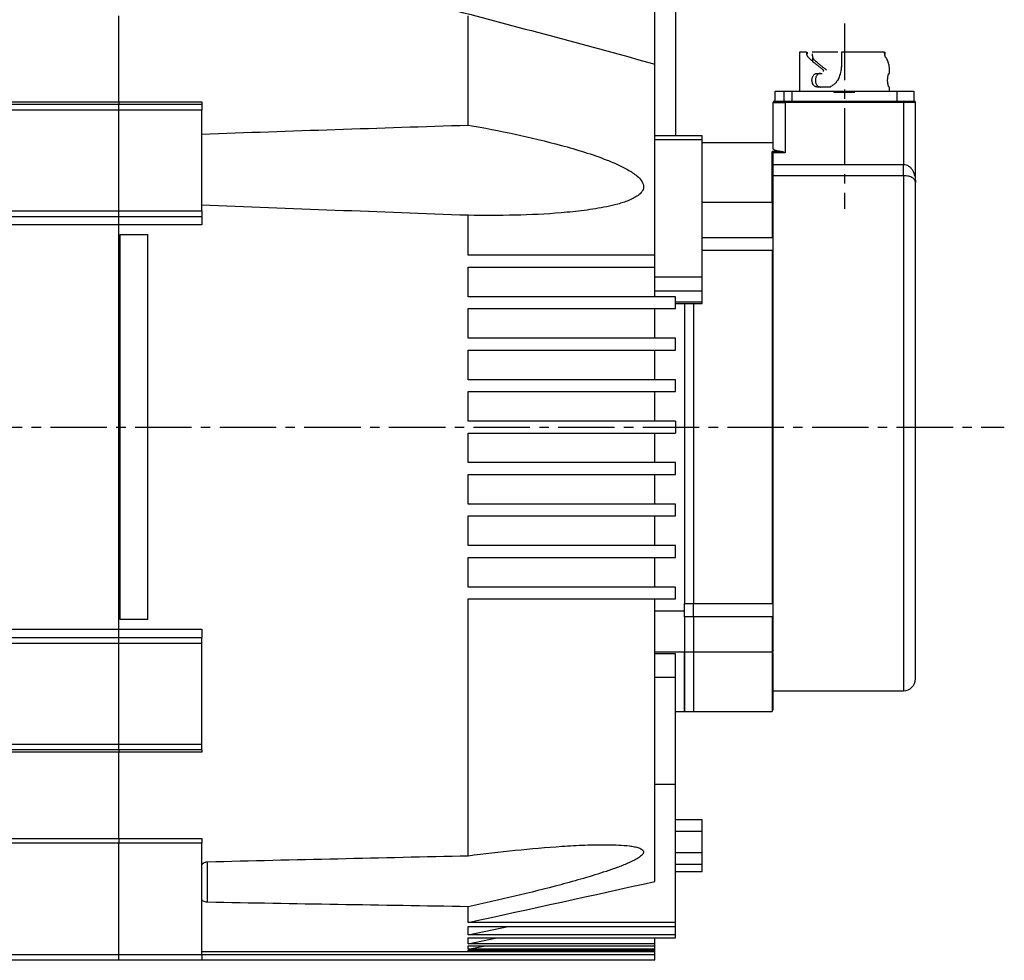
# Model space of a CAD drawing. Header units: millimetres. Extents: x 32176 to 33823, y 9936 to 11145.
# Tile 38 of 43: x 33657 to 33823, y 10268 to 10427. Entities that reach past the tile are written whole.
import ezdxf

# ---------------------------------------------------------------- set-up
doc = ezdxf.new("R2010")
doc.units = ezdxf.units.MM
doc.linetypes.add('CENTER2', pattern=[28.575, 19.05, -3.175, 3.175, -3.175])
doc.layers.add('Center', color=1, linetype='CENTER2')

msp = doc.modelspace()

# ---------------------------------------------------------------- linework, layer by layer
at = {"color": 7, "linetype": 'Continuous', "lineweight": 25}
for p, q in [((33764.29, 10419.12), (33764.29, 10446.85)), ((33767.79, 10441.47), (33767.79, 10407.03)), ((33673.79, 10412.73), (33673.79, 10427.28)), ((33732.79, 10408.83), (33732.79, 10427.28)), ((33788.69, 10421.15), (33788.69, 10414.55)), ((33789.92, 10421.15), (33788.69, 10421.15)), ((33789.98, 10421.15), (33789.98, 10420.83)), ((33795.18, 10421.15), (33790.84, 10421.15)), ((33803.07, 10421.15), (33795.79, 10421.15)), ((33795.79, 10421.15), (33795.81, 10419.48)), ((33803.11, 10421.15), (33803.11, 10420.75)), ((33764.29, 10386.85), (33764.29, 10419.12)), ((33790.89, 10420.15), (33790.89, 10419.46)), ((33791.7, 10417.55), (33792.56, 10417.55)), ((33803.83, 10417.55), (33803.89, 10417.55)), ((33803.89, 10417.55), (33803.89, 10418.31)), ((33784.59, 10414.55), (33787.39, 10414.55)), ((33784.59, 10412.85), (33784.59, 10414.55)), ((33786.09, 10414.55), (33786.09, 10412.85)), ((33787.39, 10414.55), (33796.29, 10414.55)), ((33787.39, 10414.55), (33787.39, 10412.85)), ((33793.9, 10415.25), (33791.7, 10415.25)), ((33794.59, 10414.35), (33794.59, 10414.55)), ((33797.99, 10414.35), (33794.59, 10414.35)), ((33796.29, 10414.55), (33805.19, 10414.55)), ((33797.99, 10414.35), (33797.99, 10414.55)), ((33803.89, 10415.25), (33803.83, 10415.25)), ((33803.89, 10414.55), (33803.89, 10415.25)), ((33805.19, 10414.55), (33807.99, 10414.55)), ((33805.19, 10412.85), (33805.19, 10414.55)), ((33807.99, 10414.55), (33807.99, 10412.85)), ((33598.79, 10412.73), (33673.79, 10412.73)), ((33598.79, 10412.35), (33673.79, 10412.35)), ((33673.79, 10412.73), (33673.79, 10412.35)), ((33673.79, 10412.73), (33687.79, 10412.73)), ((33673.79, 10411.35), (33673.79, 10412.35)), ((33673.79, 10412.35), (33687.79, 10412.35)), ((33687.79, 10412.73), (33687.79, 10412.35)), ((33687.79, 10412.35), (33687.79, 10411.35)), ((33784.29, 10412.65), (33786.29, 10412.65)), ((33784.29, 10405.85), (33784.29, 10412.65)), ((33786.09, 10412.85), (33786.29, 10412.85)), ((33786.29, 10412.85), (33806.29, 10412.85)), ((33786.29, 10412.85), (33786.29, 10412.65)), ((33806.29, 10412.65), (33786.29, 10412.65)), ((33786.29, 10412.65), (33786.29, 10404.17)), ((33806.29, 10412.85), (33806.29, 10412.65)), ((33806.29, 10412.85), (33807.11, 10412.85)), ((33806.29, 10412.65), (33806.29, 10402.2)), ((33808.29, 10412.65), (33806.29, 10412.65)), ((33808.29, 10399.16), (33808.29, 10412.65)), ((33673.79, 10411.35), (33598.79, 10411.35)), ((33673.79, 10394.35), (33673.79, 10411.35)), ((33687.79, 10411.35), (33673.79, 10411.35)), ((33687.79, 10394.35), (33687.79, 10411.35)), ((33772.29, 10407.03), (33764.29, 10407.03)), ((33772.29, 10406.32), (33764.29, 10406.32)), ((33772.29, 10406.32), (33772.29, 10407.03)), ((33772.29, 10383.19), (33772.29, 10406.32)), ((33784.29, 10405.85), (33772.29, 10405.85)), ((33784.29, 10404.8), (33784.29, 10405.85)), ((33785.53, 10404.37), (33784.09, 10404.37)), ((33784.09, 10395.79), (33784.09, 10404.37)), ((33786.29, 10404.17), (33784.29, 10404.17)), ((33784.29, 10402.2), (33806.29, 10402.2)), ((33806.29, 10400.29), (33806.29, 10402.2)), ((33806.29, 10400.29), (33784.29, 10400.29)), ((33806.29, 10400.29), (33806.29, 10313.35)), ((33784.09, 10395.79), (33772.29, 10395.79)), ((33784.09, 10395.79), (33784.09, 10389.86)), ((33598.79, 10394.35), (33673.79, 10394.35)), ((33673.79, 10393.35), (33673.79, 10394.35)), ((33673.79, 10394.35), (33687.79, 10394.35)), ((33687.79, 10394.35), (33687.79, 10393.35)), ((33673.79, 10393.35), (33598.79, 10393.35)), ((33673.79, 10391.97), (33673.79, 10393.35)), ((33687.79, 10393.35), (33673.79, 10393.35)), ((33687.79, 10393.35), (33687.79, 10391.97)), ((33732.79, 10386.85), (33732.79, 10393.6)), ((33673.79, 10391.97), (33598.79, 10391.97)), ((33673.79, 10323.74), (33673.79, 10391.97)), ((33687.79, 10391.97), (33673.79, 10391.97)), ((33673.99, 10390.35), (33678.69, 10390.35)), ((33673.99, 10325.35), (33673.99, 10390.35)), ((33678.69, 10325.35), (33678.69, 10390.35)), ((33772.29, 10389.86), (33784.09, 10389.86)), ((33784.09, 10387.65), (33772.29, 10387.65)), ((33784.09, 10387.65), (33784.09, 10328.05)), ((33764.29, 10386.85), (33732.79, 10386.85)), ((33764.29, 10384.85), (33764.29, 10386.85)), ((33732.79, 10384.85), (33764.29, 10384.85)), ((33732.79, 10379.85), (33732.79, 10384.85)), ((33764.29, 10379.85), (33764.29, 10384.85)), ((33764.29, 10383.19), (33772.29, 10383.19)), ((33772.29, 10380.78), (33772.29, 10383.19)), ((33772.29, 10380.78), (33764.29, 10380.78)), ((33772.29, 10379), (33772.29, 10380.78)), ((33767.79, 10379.85), (33732.79, 10379.85)), ((33767.79, 10377.85), (33767.79, 10379.85)), ((33767.79, 10379), (33772.29, 10379)), ((33772.29, 10378.73), (33772.29, 10379)), ((33732.79, 10377.85), (33767.79, 10377.85)), ((33732.79, 10372.85), (33732.79, 10377.85)), ((33764.29, 10372.85), (33764.29, 10377.85)), ((33767.79, 10378.73), (33772.29, 10378.73)), ((33769.29, 10378.73), (33769.29, 10328.05)), ((33769.29, 10378.73), (33769.29, 10328.05)), ((33770.79, 10378.73), (33770.79, 10328.05)), ((33767.79, 10372.85), (33732.79, 10372.85)), ((33767.79, 10370.85), (33767.79, 10372.85)), ((33732.79, 10370.85), (33767.79, 10370.85)), ((33732.79, 10365.85), (33732.79, 10370.85)), ((33764.29, 10365.85), (33764.29, 10370.85)), ((33767.79, 10365.85), (33732.79, 10365.85)), ((33767.79, 10363.85), (33767.79, 10365.85)), ((33732.79, 10363.85), (33767.79, 10363.85)), ((33732.79, 10358.85), (33732.79, 10363.85)), ((33764.29, 10358.85), (33764.29, 10363.85)), ((33767.79, 10358.85), (33732.79, 10358.85)), ((33767.79, 10358.85), (33767.79, 10356.85)), ((33732.79, 10356.85), (33767.79, 10356.85)), ((33732.79, 10351.85), (33732.79, 10356.85)), ((33764.29, 10351.85), (33764.29, 10356.85)), ((33767.79, 10351.85), (33732.79, 10351.85)), ((33767.79, 10349.85), (33767.79, 10351.85)), ((33732.79, 10349.85), (33767.79, 10349.85)), ((33732.79, 10344.85), (33732.79, 10349.85)), ((33764.29, 10344.85), (33764.29, 10349.85)), ((33767.79, 10344.85), (33732.79, 10344.85)), ((33767.79, 10342.85), (33767.79, 10344.85)), ((33732.79, 10342.85), (33767.79, 10342.85)), ((33732.79, 10337.85), (33732.79, 10342.85)), ((33764.29, 10337.85), (33764.29, 10342.85)), ((33767.79, 10337.85), (33732.79, 10337.85)), ((33767.79, 10335.85), (33767.79, 10337.85)), ((33732.79, 10335.85), (33767.79, 10335.85)), ((33732.79, 10330.85), (33732.79, 10335.85)), ((33764.29, 10330.85), (33764.29, 10335.85)), ((33767.79, 10330.85), (33732.79, 10330.85)), ((33767.79, 10328.85), (33767.79, 10330.85)), ((33732.79, 10328.85), (33767.79, 10328.85)), ((33732.79, 10285.51), (33732.79, 10328.85)), ((33764.29, 10281.15), (33764.29, 10328.85)), ((33769.29, 10328.05), (33770.79, 10328.05)), ((33769.29, 10325.84), (33769.29, 10328.05)), ((33770.79, 10328.05), (33784.09, 10328.05)), ((33770.79, 10325.84), (33770.79, 10328.05)), ((33764.29, 10326.86), (33769.29, 10326.86)), ((33769.29, 10325.84), (33769.29, 10319.91)), ((33770.79, 10325.84), (33769.29, 10325.84)), ((33769.29, 10325.84), (33769.29, 10319.91)), ((33784.09, 10325.84), (33770.79, 10325.84)), ((33770.79, 10325.84), (33770.79, 10319.91)), ((33784.09, 10325.84), (33784.09, 10319.91)), ((33678.69, 10325.35), (33673.99, 10325.35)), ((33598.79, 10323.74), (33673.79, 10323.74)), ((33673.79, 10322.35), (33673.79, 10323.74)), ((33673.79, 10323.74), (33687.79, 10323.74)), ((33687.79, 10323.74), (33687.79, 10322.35)), ((33598.79, 10322.35), (33673.79, 10322.35)), ((33673.79, 10321.35), (33598.79, 10321.35)), ((33673.79, 10321.35), (33673.79, 10322.35)), ((33673.79, 10322.35), (33687.79, 10322.35)), ((33673.79, 10304.35), (33673.79, 10321.35)), ((33687.79, 10321.35), (33673.79, 10321.35)), ((33687.79, 10321.35), (33687.79, 10322.35)), ((33687.79, 10304.35), (33687.79, 10321.35)), ((33764.29, 10319.91), (33769.29, 10319.91)), ((33767.79, 10319.6), (33764.29, 10319.6)), ((33767.79, 10315.59), (33767.79, 10319.6)), ((33769.29, 10319.91), (33770.79, 10319.91)), ((33769.29, 10309.85), (33769.29, 10319.91)), ((33769.29, 10319.91), (33769.29, 10309.85)), ((33770.79, 10319.91), (33784.09, 10319.91)), ((33770.79, 10319.91), (33770.79, 10309.85)), ((33784.09, 10319.88), (33784.09, 10309.85)), ((33767.79, 10315.59), (33764.29, 10315.59)), ((33767.79, 10297.59), (33767.79, 10315.59)), ((33784.29, 10313.35), (33806.29, 10313.35)), ((33767.79, 10309.85), (33769.29, 10309.85)), ((33769.29, 10309.85), (33770.79, 10309.85)), ((33770.79, 10309.85), (33784.09, 10309.85)), ((33598.79, 10304.35), (33673.79, 10304.35)), ((33673.79, 10303.35), (33673.79, 10304.35)), ((33673.79, 10304.35), (33687.79, 10304.35)), ((33687.79, 10303.35), (33687.79, 10304.35)), ((33673.79, 10303.35), (33598.79, 10303.35)), ((33673.79, 10302.97), (33598.79, 10302.97)), ((33673.79, 10303.35), (33673.79, 10302.97)), ((33687.79, 10303.35), (33673.79, 10303.35)), ((33673.79, 10288.42), (33673.79, 10302.97)), ((33687.79, 10302.97), (33673.79, 10302.97)), ((33687.79, 10303.35), (33687.79, 10302.97)), ((33764.29, 10297.59), (33767.79, 10297.59)), ((33767.79, 10274.24), (33767.79, 10297.59)), ((33772.29, 10291.58), (33767.79, 10291.58)), ((33772.29, 10289.58), (33772.29, 10291.58)), ((33772.29, 10289.58), (33767.79, 10289.58)), ((33772.29, 10286.02), (33772.29, 10289.58)), ((33598.79, 10288.42), (33673.79, 10288.42)), ((33673.79, 10287.64), (33598.79, 10287.64)), ((33673.79, 10288.42), (33673.79, 10287.64)), ((33673.79, 10288.42), (33687.79, 10288.42)), ((33673.79, 10268.85), (33673.79, 10287.64)), ((33687.79, 10287.64), (33673.79, 10287.64)), ((33687.79, 10288.42), (33687.79, 10287.64)), ((33687.79, 10268.85), (33687.79, 10287.64)), ((33772.29, 10286.02), (33767.79, 10286.02)), ((33772.29, 10284.05), (33772.29, 10286.02)), ((33688.76, 10277.64), (33688.76, 10284.53)), ((33772.29, 10284.05), (33767.79, 10284.05)), ((33767.79, 10282.85), (33772.29, 10282.85)), ((33772.29, 10282.85), (33772.29, 10284.05)), ((33732.79, 10274.24), (33732.79, 10276.9)), ((33767.79, 10274.24), (33732.79, 10274.24)), ((33732.79, 10273.57), (33767.79, 10273.57)), ((33732.79, 10272.13), (33732.79, 10273.57)), ((33732.79, 10272.13), (33739.54, 10273.57)), ((33767.79, 10273.57), (33767.79, 10274.24)), ((33767.79, 10272.13), (33767.79, 10273.57)), ((33767.79, 10272.13), (33732.79, 10272.13)), ((33732.79, 10271.64), (33767.79, 10271.64)), ((33732.79, 10270.63), (33732.79, 10271.64)), ((33732.79, 10270.63), (33737.61, 10271.64)), ((33764.29, 10270.63), (33764.29, 10271.64)), ((33767.79, 10271.64), (33767.79, 10272.13)), ((33687.79, 10269.35), (33764.29, 10269.35)), ((33764.29, 10270.63), (33732.79, 10270.63)), ((33732.79, 10270.31), (33764.29, 10270.31)), ((33732.79, 10269.72), (33732.79, 10270.31)), ((33732.79, 10269.72), (33735.68, 10270.31)), ((33764.29, 10269.72), (33732.79, 10269.72)), ((33732.79, 10269.56), (33764.29, 10269.56)), ((33732.79, 10269.36), (33732.79, 10269.56)), ((33732.79, 10269.36), (33733.75, 10269.56)), ((33764.29, 10269.36), (33732.79, 10269.36)), ((33764.29, 10270.31), (33764.29, 10270.63)), ((33764.29, 10269.72), (33764.29, 10270.31)), ((33764.29, 10269.56), (33764.29, 10269.72)), ((33764.29, 10269.36), (33764.29, 10269.56)), ((33764.29, 10269.35), (33764.29, 10269.36)), ((33764.29, 10268.85), (33764.29, 10269.35)), ((33598.79, 10268.85), (33673.79, 10268.85)), ((33673.79, 10267.85), (33598.79, 10267.85)), ((33673.79, 10267.85), (33673.79, 10268.85)), ((33673.79, 10268.85), (33687.79, 10268.85)), ((33687.79, 10267.85), (33673.79, 10267.85)), ((33687.79, 10268.85), (33687.79, 10267.85)), ((33687.79, 10268.85), (33764.29, 10268.85)), ((33764.29, 10267.85), (33687.79, 10267.85)), ((33764.29, 10267.85), (33764.29, 10268.85))]:
    msp.add_line(p, q, dxfattribs=at)
for centre, radius, start, end in [((33784.49, 10412.65), 0.2, 90, 180), ((33808.09, 10412.65), 0.2, 360, 90), ((33784.11, 10395.3), 0.182, 7.7476, 96.0662), ((33784.1, 10395.11), 0.189, 4.0431, 93.5398), ((33784.09, 10320.11), 0.2, 269.9482, 0), ((33806.29, 10315.35), 2, 270, 0)]:
    msp.add_arc(centre, radius, start, end, dxfattribs=at)
for points in [[(33730.94, 10428.07), (33742.07, 10425.16), (33753.2, 10422.19), (33764.29, 10419.12)], [(33806.29, 10412.85), (33807.29, 10412.85), (33808.09, 10412.85), (33808.09, 10412.85)], [(33687.79, 10407.31), (33702.79, 10407.84), (33717.79, 10408.35), (33732.79, 10408.83)], [(33732.79, 10393.6), (33717.79, 10394.15), (33702.79, 10394.71), (33687.79, 10395.29)], [(33688.76, 10284.49), (33703.44, 10284.84), (33718.11, 10285.18), (33732.79, 10285.51)], [(33732.79, 10274.24), (33743.3, 10276.53), (33753.8, 10278.84), (33764.29, 10281.15)], [(33732.79, 10276.9), (33718.11, 10277.13), (33703.44, 10277.38), (33688.76, 10277.64)]]:
    msp.add_open_spline(points, degree=3, dxfattribs=at)
for points, knots in [([(33790.22, 10420.25), (33790.2, 10420.27), (33790.17, 10420.31), (33790.12, 10420.37), (33790.07, 10420.45), (33790.03, 10420.54), (33790, 10420.64), (33789.96, 10420.78), (33789.93, 10420.95), (33789.93, 10421.08), (33789.92, 10421.15)], [0, 0, 0, 0, 0.097402, 0.196123, 0.296177, 0.397576, 0.500331, 0.637379, 0.803942, 1, 1, 1, 1]), ([(33790.85, 10420.83), (33790.85, 10420.8), (33790.85, 10420.74), (33790.85, 10420.65), (33790.86, 10420.57), (33790.88, 10420.49), (33790.89, 10420.43), (33790.91, 10420.37), (33790.93, 10420.27), (33790.98, 10420.16), (33791.05, 10420.02), (33791.11, 10419.96), (33791.14, 10419.92)], [0, 0, 0, 0, 0.087256, 0.169249, 0.24598, 0.317448, 0.383655, 0.444601, 0.500287, 0.66792, 0.834478, 1, 1, 1, 1]), ([(33803.29, 10420.25), (33803.27, 10420.27), (33803.25, 10420.31), (33803.22, 10420.38), (33803.18, 10420.45), (33803.16, 10420.54), (33803.12, 10420.65), (33803.1, 10420.8), (33803.07, 10420.97), (33803.07, 10421.09), (33803.07, 10421.15)], [0, 0, 0, 0, 0.100832, 0.200186, 0.299154, 0.398838, 0.500319, 0.667211, 0.832164, 1, 1, 1, 1]), ([(33792.72, 10418.15), (33792.64, 10418.21), (33792.47, 10418.33), (33792.24, 10418.51), (33792.01, 10418.69), (33791.78, 10418.86), (33791.56, 10419.04), (33791.31, 10419.25), (33791.04, 10419.48), (33790.75, 10419.74), (33790.47, 10420), (33790.3, 10420.16), (33790.22, 10420.25)], [0, 0, 0, 0, 0.084102, 0.167988, 0.251735, 0.335421, 0.419126, 0.502927, 0.628163, 0.752571, 0.876425, 1, 1, 1, 1]), ([(33791.14, 10419.92), (33791.19, 10419.88), (33791.29, 10419.78), (33791.44, 10419.64), (33791.6, 10419.5), (33791.76, 10419.35), (33791.93, 10419.2), (33792.17, 10419), (33792.47, 10418.75), (33792.86, 10418.45), (33793.13, 10418.25), (33793.27, 10418.15)], [0, 0, 0, 0, 0.082384, 0.16486, 0.247509, 0.33041, 0.413642, 0.497282, 0.664676, 0.832045, 1, 1, 1, 1]), ([(33795.25, 10416.43), (33795.38, 10416.77), (33795.77, 10417.73), (33795.83, 10418.78), (33795.87, 10419.46)], [0, 0, 0, 0, 0.351987, 1, 1, 1, 1]), ([(33795.81, 10419.48), (33795.81, 10419.4), (33795.82, 10419.25), (33795.81, 10419.03), (33795.8, 10418.8), (33795.79, 10418.58), (33795.76, 10418.36), (33795.73, 10418.15), (33795.68, 10417.85), (33795.6, 10417.51), (33795.49, 10417.14), (33795.42, 10416.93), (33795.39, 10416.85)], [0, 0, 0, 0, 0.08397, 0.16749, 0.250653, 0.33355, 0.416271, 0.498904, 0.57793, 0.748623, 0.895542, 1, 1, 1, 1]), ([(33803.89, 10418.31), (33803.89, 10418.37), (33803.89, 10418.48), (33803.88, 10418.65), (33803.86, 10418.81), (33803.83, 10418.97), (33803.79, 10419.14), (33803.73, 10419.36), (33803.63, 10419.62), (33803.48, 10419.94), (33803.35, 10420.15), (33803.29, 10420.25)], [0, 0, 0, 0, 0.084126, 0.168043, 0.251818, 0.335517, 0.419208, 0.502958, 0.66966, 0.835156, 1, 1, 1, 1]), ([(33791.7, 10415.25), (33791.67, 10415.25), (33791.61, 10415.26), (33791.53, 10415.27), (33791.44, 10415.3), (33791.32, 10415.35), (33791.19, 10415.44), (33791.05, 10415.6), (33790.92, 10415.83), (33790.84, 10416.11), (33790.81, 10416.38), (33790.83, 10416.63), (33790.88, 10416.84), (33790.95, 10417.04), (33791.06, 10417.22), (33791.2, 10417.37), (33791.33, 10417.46), (33791.46, 10417.52), (33791.57, 10417.55), (33791.65, 10417.55), (33791.7, 10417.55)], [0, 0, 0, 0, 0.0281844, 0.0584418, 0.090776, 0.1251903, 0.1876532, 0.2501524, 0.3392686, 0.4222987, 0.4995236, 0.5607555, 0.6244936, 0.6822883, 0.7496576, 0.8121555, 0.8747232, 0.9146327, 0.9563872, 1, 1, 1, 1]), ([(33792.25, 10417.55), (33792.22, 10417.55), (33792.17, 10417.55), (33792.08, 10417.53), (33792, 10417.51), (33791.89, 10417.46), (33791.76, 10417.37), (33791.61, 10417.2), (33791.49, 10416.98), (33791.41, 10416.69), (33791.39, 10416.42), (33791.41, 10416.18), (33791.45, 10415.96), (33791.53, 10415.76), (33791.63, 10415.59), (33791.76, 10415.44), (33791.89, 10415.35), (33792.01, 10415.29), (33792.13, 10415.26), (33792.21, 10415.25), (33792.25, 10415.25)], [0, 0, 0, 0, 0.0282327, 0.0585034, 0.0908176, 0.1251799, 0.1876342, 0.2501441, 0.3396431, 0.4226221, 0.4994717, 0.5606424, 0.624451, 0.6821083, 0.7496545, 0.8121416, 0.8747184, 0.9146496, 0.956404, 1, 1, 1, 1]), ([(33792.82, 10418.15), (33792.81, 10418.14), (33792.79, 10418.12), (33792.76, 10418.09), (33792.74, 10418.05), (33792.72, 10418), (33792.7, 10417.94), (33792.7, 10417.9), (33792.7, 10417.88)], [0, 0, 0, 0, 0.151946, 0.300431, 0.448908, 0.600828, 0.7995, 1, 1, 1, 1]), ([(33803.83, 10415.25), (33803.83, 10415.25), (33803.82, 10415.26), (33803.8, 10415.27), (33803.78, 10415.3), (33803.76, 10415.35), (33803.73, 10415.44), (33803.68, 10415.6), (33803.63, 10415.83), (33803.6, 10416.11), (33803.59, 10416.38), (33803.6, 10416.63), (33803.62, 10416.84), (33803.65, 10417.04), (33803.68, 10417.22), (33803.72, 10417.37), (33803.76, 10417.46), (33803.79, 10417.52), (33803.81, 10417.55), (33803.83, 10417.55), (33803.83, 10417.55)], [0, 0, 0, 0, 0.028184, 0.058442, 0.090776, 0.12519, 0.187653, 0.250152, 0.339269, 0.422299, 0.499524, 0.560755, 0.624494, 0.682288, 0.749658, 0.812156, 0.874723, 0.914633, 0.956387, 1, 1, 1, 1]), ([(33795.38, 10416.85), (33795.36, 10416.8), (33795.32, 10416.7), (33795.24, 10416.56), (33795.16, 10416.42), (33795.07, 10416.29), (33794.98, 10416.16), (33794.88, 10416.04), (33794.74, 10415.89), (33794.57, 10415.72), (33794.36, 10415.54), (33794.14, 10415.39), (33793.98, 10415.3), (33793.9, 10415.25)], [0, 0, 0, 0, 0.071021, 0.1419, 0.21282, 0.283964, 0.355513, 0.427646, 0.500536, 0.626022, 0.750505, 0.874869, 1, 1, 1, 1]), ([(33784.49, 10412.85), (33784.49, 10412.85), (33784.5, 10412.85), (33784.51, 10412.85), (33784.54, 10412.85), (33784.57, 10412.85), (33784.64, 10412.85), (33784.78, 10412.85), (33785.01, 10412.85), (33785.3, 10412.85), (33785.58, 10412.85), (33785.84, 10412.85), (33786.07, 10412.85), (33786.22, 10412.85), (33786.29, 10412.85)], [0, 0, 0, 0, 0.048284, 0.096168, 0.143929, 0.191844, 0.240186, 0.370022, 0.500049, 0.629885, 0.759911, 0.840114, 0.919715, 1, 1, 1, 1]), ([(33732.79, 10408.83), (33735.43, 10408.36), (33738.06, 10407.85), (33743.31, 10406.72), (33745.92, 10406.11), (33749.81, 10405.05), (33751.11, 10404.67), (33753.69, 10403.86), (33754.97, 10403.42), (33756.86, 10402.67), (33757.48, 10402.41), (33758.71, 10401.84), (33759.31, 10401.53), (33760.18, 10401.02), (33760.46, 10400.84), (33761, 10400.46), (33761.27, 10400.25), (33761.74, 10399.79), (33761.96, 10399.55), (33762.2, 10399.13), (33762.27, 10398.99), (33762.36, 10398.7), (33762.38, 10398.54), (33762.37, 10398.25), (33762.34, 10398.1), (33762.24, 10397.83), (33762.17, 10397.7), (33761.91, 10397.33), (33761.69, 10397.13), (33761.2, 10396.77), (33760.94, 10396.61), (33760.39, 10396.33), (33760.11, 10396.2), (33759.52, 10395.97), (33759.22, 10395.86), (33758.62, 10395.67), (33758.32, 10395.58), (33757.4, 10395.32), (33756.78, 10395.18), (33754.91, 10394.79), (33753.64, 10394.59), (33751.07, 10394.26), (33749.78, 10394.13), (33745.89, 10393.8), (33743.28, 10393.68), (33738.05, 10393.56), (33735.42, 10393.56), (33732.79, 10393.6)], [0, 0, 0, 0, 0.125, 0.125, 0.25, 0.25, 0.3125, 0.3125, 0.375, 0.375, 0.40625, 0.40625, 0.4375, 0.4375, 0.453125, 0.453125, 0.46875, 0.46875, 0.484375, 0.484375, 0.492188, 0.492188, 0.5, 0.5, 0.507813, 0.507813, 0.515625, 0.515625, 0.53125, 0.53125, 0.546875, 0.546875, 0.5625, 0.5625, 0.578125, 0.578125, 0.59375, 0.59375, 0.625, 0.625, 0.6875, 0.6875, 0.75, 0.75, 0.875, 0.875, 1, 1, 1, 1]), ([(33784.29, 10404.17), (33784.28, 10404.18), (33784.28, 10404.21), (33784.26, 10404.24), (33784.24, 10404.28), (33784.2, 10404.31), (33784.16, 10404.35), (33784.12, 10404.36), (33784.09, 10404.37)], [0, 0, 0, 0, 0.106852, 0.22483, 0.35566, 0.500616, 0.704924, 1, 1, 1, 1]), ([(33785.53, 10404.37), (33785.5, 10404.37), (33785.42, 10404.38), (33785.32, 10404.39), (33785.22, 10404.41), (33785.12, 10404.43), (33784.98, 10404.45), (33784.8, 10404.49), (33784.62, 10404.55), (33784.48, 10404.61), (33784.38, 10404.67), (33784.33, 10404.71), (33784.3, 10404.76), (33784.3, 10404.79), (33784.29, 10404.8)], [0, 0, 0, 0, 0.049987, 0.099789, 0.149591, 0.199575, 0.249921, 0.37446, 0.499524, 0.624147, 0.749047, 0.83284, 0.916233, 1, 1, 1, 1]), ([(33784.29, 10404.17), (33784.29, 10404.16), (33784.29, 10404.15), (33784.29, 10404.13), (33784.29, 10404.12)], [0, 0, 0, 0, 0.4997447, 1, 1, 1, 1]), ([(33784.29, 10395.32), (33784.29, 10395.47), (33784.29, 10395.76), (33784.29, 10396.19), (33784.29, 10396.61), (33784.29, 10397.02), (33784.29, 10397.43), (33784.29, 10397.82), (33784.29, 10398.2), (33784.29, 10398.58), (33784.29, 10398.95), (33784.29, 10399.3), (33784.29, 10399.65), (33784.29, 10399.99), (33784.29, 10400.33), (33784.29, 10400.73), (33784.29, 10401.19), (33784.29, 10401.7), (33784.29, 10402.18), (33784.29, 10402.63), (33784.29, 10403.05), (33784.29, 10403.44), (33784.29, 10403.8), (33784.29, 10404.01), (33784.29, 10404.12)], [0, 0, 0, 0, 0.035816, 0.071584, 0.107313, 0.143011, 0.178686, 0.214344, 0.249995, 0.285647, 0.321307, 0.356982, 0.392682, 0.428414, 0.464185, 0.500005, 0.562649, 0.625168, 0.687603, 0.749995, 0.812389, 0.874826, 0.937349, 1, 1, 1, 1]), ([(33786.29, 10404.17), (33786.25, 10404.19), (33786.18, 10404.21), (33786.07, 10404.24), (33785.99, 10404.27), (33785.86, 10404.3), (33785.71, 10404.34), (33785.59, 10404.36), (33785.53, 10404.37)], [0, 0, 0, 0, 0.158099, 0.294205, 0.408319, 0.50044, 0.774415, 1, 1, 1, 1]), ([(33806.29, 10402.2), (33806.44, 10402.2), (33806.59, 10402.17), (33806.87, 10402.08), (33807.01, 10402.01), (33807.27, 10401.83), (33807.39, 10401.72), (33807.61, 10401.48), (33807.7, 10401.35), (33807.96, 10400.91), (33808.09, 10400.58), (33808.25, 10399.89), (33808.29, 10399.53), (33808.29, 10399.16)], [0, 0, 0, 0, 0.125, 0.125, 0.25, 0.25, 0.375, 0.375, 0.5, 0.5, 0.75, 0.75, 1, 1, 1, 1]), ([(33808.29, 10399.16), (33808.29, 10399.3), (33808.25, 10399.44), (33808.09, 10399.7), (33807.96, 10399.82), (33807.7, 10399.98), (33807.61, 10400.03), (33807.39, 10400.12), (33807.27, 10400.16), (33807.01, 10400.22), (33806.87, 10400.24), (33806.59, 10400.28), (33806.44, 10400.29), (33806.29, 10400.29)], [0, 0, 0, 0, 0.25, 0.25, 0.5, 0.5, 0.625, 0.625, 0.75, 0.75, 0.875, 0.875, 1, 1, 1, 1]), ([(33808.29, 10357.85), (33808.29, 10358.08), (33808.29, 10358.53), (33808.29, 10359.2), (33808.29, 10359.87), (33808.29, 10360.55), (33808.29, 10361.22), (33808.29, 10361.89), (33808.29, 10362.56), (33808.29, 10363.23), (33808.29, 10363.89), (33808.29, 10365.5), (33808.29, 10368.01), (33808.29, 10371.42), (33808.29, 10374.77), (33808.29, 10378.04), (33808.29, 10381.18), (33808.29, 10384.16), (33808.29, 10386.95), (33808.29, 10389.51), (33808.29, 10391.82), (33808.29, 10393.85), (33808.29, 10395.62), (33808.29, 10396.77), (33808.29, 10397.49), (33808.29, 10397.88), (33808.29, 10398.24), (33808.29, 10398.58), (33808.29, 10398.89), (33808.29, 10399.07), (33808.29, 10399.16)], [0, 0, 0, 0, 0.0119081, 0.0238045, 0.035692, 0.0475738, 0.0594527, 0.0713318, 0.0832142, 0.0951027, 0.1070003, 0.1189102, 0.1808901, 0.2428792, 0.3066797, 0.3704893, 0.4352406, 0.5000011, 0.5647523, 0.6295128, 0.6933133, 0.7571229, 0.8191028, 0.881092, 0.9009318, 0.9207444, 0.9405436, 0.9603434, 0.9801576, 1, 1, 1, 1]), ([(33784.29, 10391.79), (33784.29, 10392.12), (33784.29, 10392.77), (33784.29, 10393.7), (33784.29, 10394.49), (33784.29, 10395.11), (33784.29, 10395.47), (33784.29, 10395.63), (33784.29, 10395.59), (33784.29, 10395.59)], [0, 0, 0, 0, 0.162301, 0.330216, 0.498132, 0.660433, 0.822734, 0.990649, 1, 1, 1, 1]), ([(33784.29, 10389.96), (33784.29, 10390.02), (33784.29, 10390.13), (33784.29, 10390.3), (33784.29, 10390.48), (33784.29, 10390.66), (33784.29, 10390.89), (33784.29, 10391.16), (33784.29, 10391.47), (33784.29, 10391.69), (33784.29, 10391.79)], [0, 0, 0, 0, 0.1002187, 0.2000777, 0.2998317, 0.3997362, 0.5000457, 0.6668315, 0.8330881, 1, 1, 1, 1]), ([(33784.29, 10388.9), (33784.29, 10388.94), (33784.29, 10389.02), (33784.29, 10389.13), (33784.29, 10389.25), (33784.29, 10389.43), (33784.29, 10389.68), (33784.29, 10389.86), (33784.29, 10389.96)], [0, 0, 0, 0, 0.10738, 0.214748, 0.322425, 0.430728, 0.715243, 1, 1, 1, 1]), ([(33784.29, 10387.53), (33784.29, 10387.56), (33784.29, 10387.63), (33784.29, 10387.74), (33784.29, 10387.85), (33784.29, 10387.96), (33784.29, 10388.14), (33784.29, 10388.39), (33784.29, 10388.63), (33784.29, 10388.81), (33784.29, 10388.87), (33784.29, 10388.9)], [0, 0, 0, 0, 0.085949, 0.171501, 0.256939, 0.34255, 0.428615, 0.652201, 0.876157, 0.938204, 1, 1, 1, 1]), ([(33784.29, 10357.85), (33784.29, 10358.09), (33784.29, 10358.58), (33784.29, 10359.3), (33784.29, 10360.02), (33784.29, 10360.74), (33784.29, 10361.46), (33784.29, 10362.18), (33784.29, 10362.9), (33784.29, 10363.62), (33784.29, 10364.33), (33784.29, 10365.05), (33784.29, 10366.85), (33784.29, 10369.72), (33784.29, 10373.58), (33784.29, 10377.33), (33784.29, 10380.14), (33784.29, 10382.07), (33784.29, 10383.21), (33784.29, 10384.32), (33784.29, 10385.41), (33784.29, 10386.48), (33784.29, 10387.18), (33784.29, 10387.53)], [0, 0, 0, 0, 0.022608, 0.045192, 0.067759, 0.090313, 0.11286, 0.135404, 0.157951, 0.180507, 0.203075, 0.225662, 0.248272, 0.374129, 0.500003, 0.62586, 0.751733, 0.793162, 0.834528, 0.875863, 0.917198, 0.958567, 1, 1, 1, 1]), ([(33784.29, 10328.17), (33784.29, 10328.36), (33784.29, 10328.74), (33784.29, 10329.32), (33784.29, 10329.9), (33784.29, 10330.49), (33784.29, 10331.09), (33784.29, 10331.69), (33784.29, 10332.3), (33784.29, 10332.91), (33784.29, 10333.53), (33784.29, 10334.15), (33784.29, 10335.75), (33784.29, 10338.37), (33784.29, 10342.12), (33784.29, 10345.98), (33784.29, 10349.05), (33784.29, 10351.25), (33784.29, 10352.56), (33784.29, 10353.88), (33784.29, 10355.2), (33784.29, 10356.53), (33784.29, 10357.41), (33784.29, 10357.85)], [0, 0, 0, 0, 0.022608, 0.045192, 0.067759, 0.090313, 0.11286, 0.135404, 0.157951, 0.180507, 0.203075, 0.225662, 0.248272, 0.374129, 0.500003, 0.62586, 0.751733, 0.793162, 0.834528, 0.875863, 0.917198, 0.958567, 1, 1, 1, 1]), ([(33808.29, 10315.35), (33808.29, 10315.35), (33808.29, 10315.36), (33808.29, 10315.37), (33808.29, 10315.4), (33808.29, 10315.43), (33808.29, 10315.47), (33808.29, 10315.53), (33808.29, 10315.59), (33808.29, 10315.67), (33808.29, 10315.75), (33808.29, 10315.84), (33808.29, 10315.95), (33808.29, 10316.26), (33808.29, 10316.94), (33808.29, 10318.29), (33808.29, 10320.05), (33808.29, 10322.24), (33808.29, 10324.81), (33808.29, 10327.75), (33808.29, 10331.01), (33808.29, 10334.53), (33808.29, 10338.27), (33808.29, 10342.13), (33808.29, 10346.09), (33808.29, 10349.19), (33808.29, 10351.4), (33808.29, 10352.68), (33808.29, 10353.97), (33808.29, 10355.26), (33808.29, 10356.56), (33808.29, 10357.42), (33808.29, 10357.85)], [0, 0, 0, 0, 0.00973, 0.019449, 0.029159, 0.038863, 0.048562, 0.05826, 0.067957, 0.077657, 0.087362, 0.097074, 0.106795, 0.116527, 0.178264, 0.240009, 0.304319, 0.368637, 0.434315, 0.500002, 0.56568, 0.631367, 0.695677, 0.759995, 0.821731, 0.883476, 0.902926, 0.92234, 0.941736, 0.961133, 0.980548, 1, 1, 1, 1]), ([(33784.29, 10326.81), (33784.29, 10326.84), (33784.29, 10326.9), (33784.29, 10327.07), (33784.29, 10327.32), (33784.29, 10327.6), (33784.29, 10327.82), (33784.29, 10328.01), (33784.29, 10328.12), (33784.29, 10328.17)], [0, 0, 0, 0, 0.061768, 0.123842, 0.347454, 0.571436, 0.71443, 0.856844, 1, 1, 1, 1]), ([(33784.29, 10325.75), (33784.29, 10325.78), (33784.29, 10325.86), (33784.29, 10325.97), (33784.29, 10326.09), (33784.29, 10326.21), (33784.29, 10326.37), (33784.29, 10326.57), (33784.29, 10326.73), (33784.29, 10326.81)], [0, 0, 0, 0, 0.114205, 0.227883, 0.341411, 0.455167, 0.569526, 0.785123, 1, 1, 1, 1]), ([(33784.29, 10323.91), (33784.29, 10323.98), (33784.29, 10324.1), (33784.29, 10324.29), (33784.29, 10324.48), (33784.29, 10324.67), (33784.29, 10324.9), (33784.29, 10325.17), (33784.29, 10325.46), (33784.29, 10325.65), (33784.29, 10325.75)], [0, 0, 0, 0, 0.100219, 0.200078, 0.299832, 0.399736, 0.500046, 0.666831, 0.833088, 1, 1, 1, 1]), ([(33784.29, 10320.12), (33784.29, 10320.12), (33784.29, 10320.07), (33784.29, 10320.23), (33784.29, 10320.6), (33784.29, 10321.21), (33784.29, 10322.01), (33784.29, 10322.93), (33784.29, 10323.59), (33784.29, 10323.91)], [0, 0, 0, 0, 0.0093506, 0.1772665, 0.3395671, 0.5018677, 0.6697835, 0.8376994, 1, 1, 1, 1]), ([(33784.29, 10310.05), (33784.29, 10310.11), (33784.29, 10310.24), (33784.29, 10311.22), (33784.29, 10312.75), (33784.29, 10314.83), (33784.29, 10317.16), (33784.29, 10318.99), (33784.29, 10319.8)], [0, 0, 0, 0, 0.178347, 0.355526, 0.531245, 0.70189, 0.869138, 1, 1, 1, 1]), ([(33732.79, 10285.51), (33735.44, 10285.85), (33738.09, 10286.15), (33743.35, 10286.69), (33745.98, 10286.92), (33749.89, 10287.18), (33751.19, 10287.25), (33753.78, 10287.35), (33755.06, 10287.37), (33756.95, 10287.36), (33757.58, 10287.34), (33758.81, 10287.28), (33759.41, 10287.23), (33760.28, 10287.12), (33760.57, 10287.08), (33761.11, 10286.97), (33761.36, 10286.91), (33761.72, 10286.78), (33761.82, 10286.74), (33762.02, 10286.63), (33762.11, 10286.57), (33762.26, 10286.45), (33762.31, 10286.38), (33762.38, 10286.22), (33762.39, 10286.14), (33762.33, 10285.88), (33762.2, 10285.7), (33761.83, 10285.36), (33761.6, 10285.2), (33761.1, 10284.9), (33760.84, 10284.75), (33760.28, 10284.48), (33759.99, 10284.35), (33759.12, 10283.97), (33758.52, 10283.73), (33757.3, 10283.28), (33756.68, 10283.07), (33755.43, 10282.65), (33754.8, 10282.45), (33753.53, 10282.06), (33752.89, 10281.87), (33750.97, 10281.31), (33749.69, 10280.96), (33745.82, 10279.93), (33743.23, 10279.29), (33738.02, 10278.06), (33735.41, 10277.47), (33732.79, 10276.9)], [0, 0, 0, 0, 0.125, 0.125, 0.25, 0.25, 0.3125, 0.3125, 0.375, 0.375, 0.40625, 0.40625, 0.4375, 0.4375, 0.453125, 0.453125, 0.46875, 0.46875, 0.476563, 0.476563, 0.484375, 0.484375, 0.492188, 0.492188, 0.5, 0.5, 0.515625, 0.515625, 0.53125, 0.53125, 0.546875, 0.546875, 0.5625, 0.5625, 0.59375, 0.59375, 0.625, 0.625, 0.65625, 0.65625, 0.6875, 0.6875, 0.75, 0.75, 0.875, 0.875, 1, 1, 1, 1]), ([(33687.79, 10283.78), (33687.79, 10283.86), (33687.81, 10283.94), (33687.89, 10284.1), (33687.95, 10284.17), (33688.11, 10284.31), (33688.22, 10284.37), (33688.4, 10284.43), (33688.47, 10284.45), (33688.61, 10284.48), (33688.68, 10284.48), (33688.76, 10284.49)], [0, 0, 0, 0, 0.25, 0.25, 0.5, 0.5, 0.75, 0.75, 0.875, 0.875, 1, 1, 1, 1]), ([(33688.76, 10277.64), (33688.61, 10277.65), (33688.47, 10277.67), (33688.22, 10277.73), (33688.11, 10277.78), (33687.95, 10277.88), (33687.89, 10277.94), (33687.81, 10278.06), (33687.79, 10278.12), (33687.79, 10278.19)], [0, 0, 0, 0, 0.25, 0.25, 0.5, 0.5, 0.75, 0.75, 1, 1, 1, 1])]:
    msp.add_open_spline(points, degree=3, knots=knots, dxfattribs=at)
at = {"layer": 'Center', "ltscale": 0.5}
for p, q in [((33796.29, 10425.95), (33796.29, 10394.69)), ((33490.79, 10357.85), (33823.29, 10357.85))]:
    msp.add_line(p, q, dxfattribs=at)

doc.saveas('drawing.dxf')
